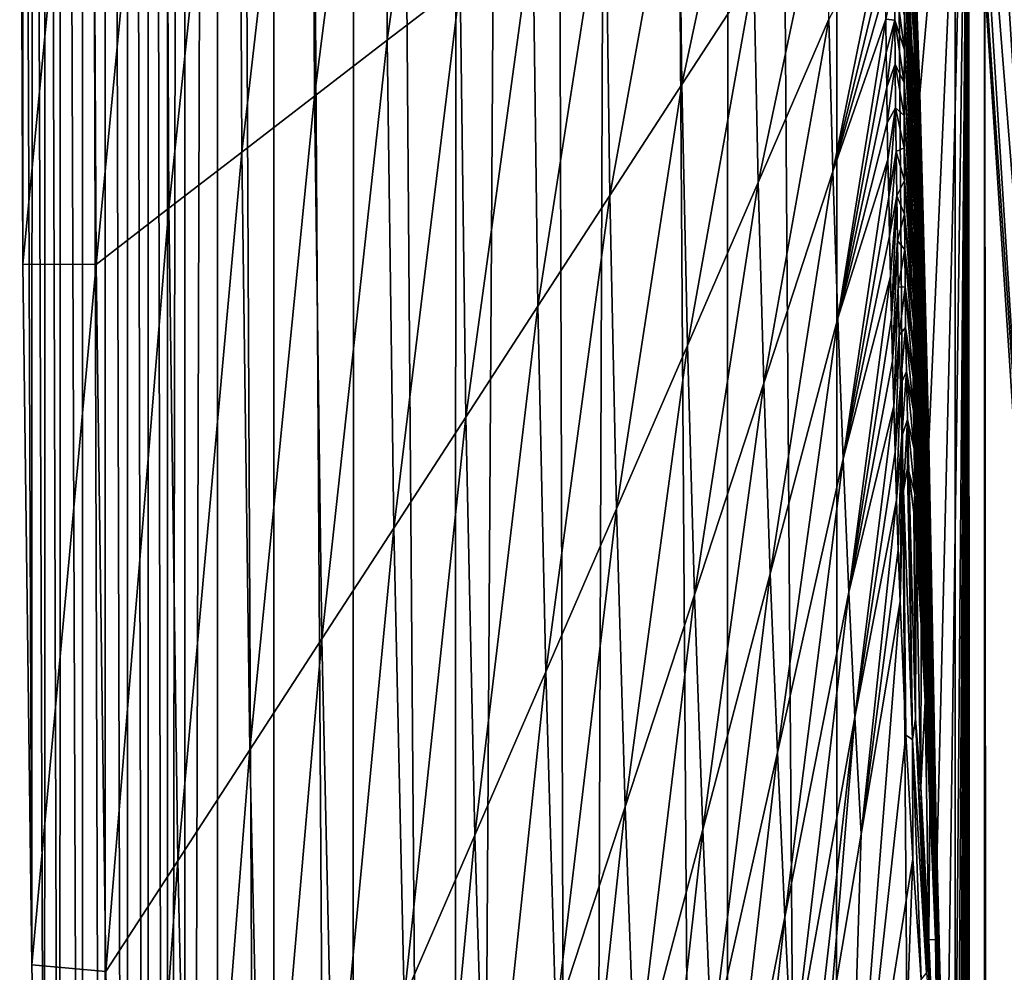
# Model space of a CAD drawing. Header units: metres. Extents: x -23 to 23, y -134 to 23.
# Tile 39 of 88: x -23.5 to -21.13, y -3.44 to -1.15. Entities that reach past the tile are written whole.
import ezdxf

# ---------------------------------------------------------------- set-up
doc = ezdxf.new("R2010")
doc.units = ezdxf.units.M
doc.layers.add('solid_509541_115_SW0003', color=7, linetype='CONTINUOUS')

msp = doc.modelspace()

# ---------------------------------------------------------------- linework, layer by layer
at = {"layer": 'solid_509541_115_SW0003'}
for points in [[(-20.939526, 18.702362), (-20.947159, -18.69215), (-21.245277, 18.271696)], [(-21.245277, 18.271696), (-21.253012, -18.259886), (-21.529333, 17.82793)], [(-21.245277, 18.271696), (-20.947159, -18.69215), (-21.253012, -18.259886)], [(-21.529333, 17.82793), (-21.538162, -17.812653), (-21.79196, 17.370132)], [(-21.529333, 17.82793), (-21.253012, -18.259886), (-21.538162, -17.812653)], [(-21.79196, 17.370132), (-21.801247, -17.352692), (-22.033245, 16.898014)], [(-21.79196, 17.370132), (-21.538162, -17.812653), (-21.801247, -17.352692)], [(-22.033245, 16.898014), (-22.153723, -16.640253), (-22.251736, 16.414274)], [(-22.033245, 16.898014), (-21.801247, -17.352692), (-22.153723, -16.640253)], [(-22.251736, 16.414274), (-22.153723, -16.640253), (-22.453606, -15.904788)], [(-22.251736, 16.414274), (-22.453606, -15.904788), (-22.447287, 15.919298)], [(-22.447287, 15.919298), (-22.453606, -15.904788), (-22.694511, 15.166832)], [(-22.694511, 15.166832), (-22.699366, -15.150047), (-22.886635, 14.399816)], [(-22.694511, 15.166832), (-22.453606, -15.904788), (-22.699366, -15.150047)], [(-22.886635, 14.399816), (-22.88994, -14.37968), (-23.022997, 13.614415)], [(-22.886635, 14.399816), (-22.699366, -15.150047), (-22.88994, -14.37968)], [(-23.022997, 13.614415), (-23.024494, -13.597302), (-23.102457, -12.805938)], [(-23.022997, 13.614415), (-23.102457, -12.805938), (-23.102457, 12.805935)], [(-23.022997, 13.614415), (-22.88994, -14.37968), (-23.024494, -13.597302)], [(-23.144495, -12.109833), (-23.102457, 12.805935), (-23.102457, -12.805938)], [(-23.143904, 12.114637), (-23.102457, 12.805935), (-23.144495, -12.109833)], [(-23.143904, 12.114637), (-23.144495, -12.109833), (-23.189623, 11.303318)], [(-23.189623, 11.303318), (-23.190996, -11.287691), (-23.239576, 10.35154)], [(-23.189623, 11.303318), (-23.144495, -12.109833), (-23.190996, -11.287691)], [(-23.239576, 10.35154), (-23.241417, -10.31922), (-23.292826, 9.235549)], [(-23.239576, 10.35154), (-23.190996, -11.287691), (-23.241417, -10.31922)], [(-23.292826, 9.235549), (-23.294775, -9.180602), (-23.34766, 7.929108)], [(-23.292826, 9.235549), (-23.241417, -10.31922), (-23.294775, -9.180602)], [(-23.34766, 7.929108), (-23.34951, -7.844831), (-23.401182, 6.401972)], [(-23.34766, 7.929108), (-23.294775, -9.180602), (-23.34951, -7.844831)], [(-23.401182, 6.401972), (-23.402967, -6.278784), (-23.437855, 5.092425)], [(-23.401182, 6.401972), (-23.34951, -7.844831), (-23.402967, -6.278784)], [(-23.437855, 5.092425), (-23.439657, -4.931409), (-23.468872, 3.626232)], [(-23.437855, 5.092425), (-23.402967, -6.278784), (-23.439657, -4.931409)], [(-23.468872, 3.626232), (-23.470566, -3.420336), (-23.491062, 1.96963)], [(-23.468872, 3.626232), (-23.439657, -4.931409), (-23.470566, -3.420336)], [(-23.491062, 1.96963), (-23.492117, -1.734464), (-23.499727, 0.121209)], [(-23.491062, 1.96963), (-23.470566, -3.420336), (-23.492117, -1.734464)], [(-23.324392, 0, 10.078394), (-23.499727, 0.121209), (-23.492117, -1.734464)], [(-23.315971, -1.735397, 10.078394), (-23.324392, 0, 10.078394), (-23.492117, -1.734464)], [(-23.148607, 0, 20.166866), (-23.324392, 0, 10.078394), (-23.315971, -1.735397, 10.078394)], [(-23.140873, -1.600495, 20.166866), (-23.148607, 0, 20.166866), (-23.315971, -1.735397, 10.078394)], [(-22.972824, 0, 30.255339), (-23.148607, 0, 20.166866), (-23.140873, -1.600495, 20.166866)], [(-22.965775, -1.465593, 30.255339), (-22.972824, 0, 30.255339), (-23.140873, -1.600495, 20.166866)], [(-22.797039, 0, 40.343811), (-22.972824, 0, 30.255339), (-22.965775, -1.465593, 30.255339)], [(-22.790676, -1.33069, 40.343811), (-22.797039, 0, 40.343811), (-22.965775, -1.465593, 30.255339)], [(-22.621256, 0, 50.432281), (-22.797039, 0, 40.343811), (-22.790676, -1.33069, 40.343811)], [(-22.61558, -1.195788, 50.432281), (-22.621256, 0, 50.432281), (-22.790676, -1.33069, 40.343811)], [(-22.445471, 0, 60.520756), (-22.621256, 0, 50.432281), (-22.61558, -1.195788, 50.432281)], [(-22.440481, -1.060886, 60.520756), (-22.445471, 0, 60.520756), (-22.61558, -1.195788, 50.432281)], [(-20.759708, 0, 186.159805), (-21.24802, 0, 136.351959), (-21.06624, -2.773423, 136.351959)], [(-21.065931, -2.661246, 136.274826), (-21.06624, -2.773423, 136.351959), (-21.24802, 0, 136.351959)], [(-21.065931, -2.661246, 136.274826), (-21.24802, 0, 136.351959), (-21.233364, 0, 136.274826)], [(-21.022997, -2.655822, 136.209213), (-21.233364, 0, 136.274826), (-21.190086, 0, 136.209213)], [(-21.022997, -2.655822, 136.209213), (-21.065931, -2.661246, 136.274826), (-21.233364, 0, 136.274826)], [(-21.17934, -123.999992, 131.272812), (-21.17934, 0.000171, 131.272812), (-21.217121, -0.000105, 131.017426)], [(-20.958298, -2.647649, 136.165344), (-21.190086, 0, 136.209213), (-21.124872, 0, 136.165344)], [(-20.958298, -2.647649, 136.165344), (-21.022997, -2.655822, 136.209213), (-21.190086, 0, 136.209213)], [(-21.083155, -123.999992, 131.500244), (-21.077435, 0.000153, 131.510025), (-21.17934, 0.000171, 131.272812)], [(-21.17934, -123.999992, 131.272812), (-21.083155, -123.999992, 131.500244), (-21.17934, 0.000171, 131.272812)], [(-21.358061, -0.682967, 122.92849), (-21.334587, -1.324317, 124.275696), (-21.217121, -0.000105, 131.017426)], [(-21.334587, -1.324317, 124.275696), (-21.312923, -2.162257, 125.519005), (-21.217121, -0.000105, 131.017426)], [(-21.312923, -2.162257, 125.519005), (-21.293617, -3.177957, 126.627068), (-21.217121, -0.000105, 131.017426)], [(-21.293617, -3.177957, 126.627068), (-21.277132, -4.348807, 127.573227), (-21.217121, -0.000105, 131.017426)], [(-21.277132, -4.348807, 127.573227), (-21.263777, -5.656106, 128.339752), (-21.217121, -0.000105, 131.017426)], [(-21.263777, -5.656106, 128.339752), (-21.258343, -6.356578, 128.651642), (-21.217121, -0.000105, 131.017426)], [(-21.258343, -6.356578, 128.651642), (-21.253786, -7.084605, 128.913116), (-21.217121, -0.000105, 131.017426)], [(-21.253786, -7.084605, 128.913116), (-21.250166, -7.833256, 129.120911), (-21.217121, -0.000105, 131.017426)], [(-21.250166, -7.833256, 129.120911), (-21.247519, -8.594519, 129.272827), (-21.217121, -0.000105, 131.017426)], [(-21.247519, -8.594519, 129.272827), (-21.245865, -9.362032, 129.367798), (-21.217121, -0.000105, 131.017426)], [(-21.245865, -9.362032, 129.367798), (-21.245207, -10.131333, 129.405472), (-21.217121, -0.000105, 131.017426)], [(-21.245207, -10.131333, 129.405472), (-21.243639, -16.146894, 129.495544), (-21.217121, -0.000105, 131.017426)], [(-21.243639, -16.146894, 129.495544), (-21.243299, -17.467758, 129.514954), (-21.217121, -0.000105, 131.017426)], [(-21.243299, -17.467758, 129.514954), (-21.241573, -24.381178, 129.614075), (-21.217121, -0.000105, 131.017426)], [(-21.241573, -24.381178, 129.614075), (-21.240467, -28.791006, 129.677597), (-21.217121, -0.000105, 131.017426)], [(-21.240467, -28.791006, 129.677597), (-21.23995, -30.859386, 129.707184), (-21.217121, -0.000105, 131.017426)], [(-21.23995, -30.859386, 129.707184), (-21.238661, -36.938992, 129.781265), (-21.217121, -0.000105, 131.017426)], [(-21.238661, -36.938992, 129.781265), (-21.237926, -42.656593, 129.823318), (-21.217121, -0.000105, 131.017426)], [(-21.237926, -42.656593, 129.823318), (-21.237677, -47.999996, 129.837677), (-21.217121, -0.000105, 131.017426)], [(-21.237677, -47.999996, 129.837677), (-21.217121, -62.000053, 131.017426), (-21.217121, -0.000105, 131.017426)], [(-21.183191, -123.999992, 131.25885), (-21.217121, -0.000105, 131.017426), (-21.217121, -62.000053, 131.017426)], [(-21.183191, -123.999992, 131.25885), (-21.17934, -123.999992, 131.272812), (-21.217121, -0.000105, 131.017426)], [(-21.740089, -0.521277, 100.874641), (-21.915188, -0.656179, 90.786171), (-21.906847, -1.302788, 90.786171)], [(-21.733637, -1.036052, 100.874641), (-21.740089, -0.521277, 100.874641), (-21.906847, -1.302788, 90.786171)], [(-21.915188, -0.656179, 90.786171), (-22.090284, -0.791081, 80.697701), (-22.080055, -1.569524, 80.697701)], [(-21.906847, -1.302788, 90.786171), (-21.915188, -0.656179, 90.786171), (-22.080055, -1.569524, 80.697701)], [(-21.34903, -0.905381, 123.44648), (-21.334587, -1.324317, 124.275696), (-21.358061, -0.682967, 122.92849)], [(-21.348419, -1.200378, 123.338203), (-21.372231, -0.7177, 122.00824), (-21.372076, -0.844211, 121.914825)], [(-21.348419, -1.200378, 123.338203), (-21.348787, -1.064438, 123.409599), (-21.372231, -0.7177, 122.00824)], [(-21.723425, -1.538001, 100.874641), (-21.560429, -0.769316, 110.963112), (-21.733637, -1.036052, 100.874641)], [(-21.723425, -1.538001, 100.874641), (-21.553135, -1.145486, 110.963112), (-21.560429, -0.769316, 110.963112)], [(-22.090284, -0.791081, 80.697701), (-22.265383, -0.925984, 70.609222), (-22.253265, -1.836259, 70.609222)], [(-22.080055, -1.569524, 80.697701), (-22.090284, -0.791081, 80.697701), (-22.253265, -1.836259, 70.609222)], [(-21.348, -1.311801, 123.241989), (-21.372076, -0.844211, 121.914825), (-21.371922, -0.952936, 121.805222)], [(-21.348, -1.311801, 123.241989), (-21.348419, -1.200378, 123.338203), (-21.372076, -0.844211, 121.914825)], [(-21.553135, -1.145486, 110.963112), (-21.543501, -1.511721, 110.963112), (-21.419018, -0.894365, 118.832199)], [(-21.543501, -1.511721, 110.963112), (-21.418158, -0.99163, 118.749619), (-21.419018, -0.894365, 118.832199)], [(-21.333832, -1.356718, 124.318115), (-21.334587, -1.324317, 124.275696), (-21.34903, -0.905381, 123.44648)], [(-21.333832, -1.356718, 124.318115), (-21.34903, -0.905381, 123.44648), (-21.348787, -1.064438, 123.409599)], [(-22.265383, -0.925984, 70.609222), (-22.440481, -1.060886, 60.520756), (-22.426474, -2.102995, 60.520756)], [(-22.253265, -1.836259, 70.609222), (-22.265383, -0.925984, 70.609222), (-22.426474, -2.102995, 60.520756)], [(-21.347639, -1.402239, 123.129898), (-21.371922, -0.952936, 121.805222), (-21.37182, -1.048856, 121.686691)], [(-21.347639, -1.402239, 123.129898), (-21.348, -1.311801, 123.241989), (-21.371922, -0.952936, 121.805222)], [(-21.543501, -1.511721, 110.963112), (-21.417376, -1.067246, 118.684959), (-21.418158, -0.99163, 118.749619)], [(-21.733637, -1.036052, 100.874641), (-21.906847, -1.302788, 90.786171), (-21.893715, -1.930516, 90.786171)], [(-21.723425, -1.538001, 100.874641), (-21.733637, -1.036052, 100.874641), (-21.893715, -1.930516, 90.786171)], [(-21.395287, -1.041063, 120.067284), (-21.416462, -1.145363, 118.617882), (-21.394667, -1.147993, 119.945374)], [(-21.395287, -1.041063, 120.067284), (-21.371859, -1.219289, 121.438965), (-21.371803, -1.136581, 121.563873)], [(-21.395287, -1.041063, 120.067284), (-21.394667, -1.147993, 119.945374), (-21.371859, -1.219289, 121.438965)], [(-22.440481, -1.060886, 60.520756), (-22.61558, -1.195788, 50.432281), (-22.599684, -2.369731, 50.432281)], [(-22.426474, -2.102995, 60.520756), (-22.440481, -1.060886, 60.520756), (-22.599684, -2.369731, 50.432281)], [(-21.347452, -1.47731, 123.008781), (-21.37182, -1.048856, 121.686691), (-21.371803, -1.136581, 121.563873)], [(-21.347452, -1.47731, 123.008781), (-21.347639, -1.402239, 123.129898), (-21.37182, -1.048856, 121.686691)], [(-21.326571, -1.742421, 124.658958), (-21.348787, -1.064438, 123.409599), (-21.348419, -1.200378, 123.338203)], [(-21.327185, -1.59007, 124.69915), (-21.333832, -1.356718, 124.318115), (-21.348787, -1.064438, 123.409599)], [(-21.326571, -1.742421, 124.658958), (-21.327185, -1.59007, 124.69915), (-21.348787, -1.064438, 123.409599)], [(-21.543501, -1.511721, 110.963112), (-21.416462, -1.145363, 118.617882), (-21.417376, -1.067246, 118.684959)], [(-21.347498, -1.542228, 122.88298), (-21.371803, -1.136581, 121.563873), (-21.371859, -1.219289, 121.438965)], [(-21.347498, -1.542228, 122.88298), (-21.347452, -1.47731, 123.008781), (-21.371803, -1.136581, 121.563873)], [(-21.710094, -2.021129, 100.874641), (-21.553135, -1.145486, 110.963112), (-21.723425, -1.538001, 100.874641)], [(-21.710094, -2.021129, 100.874641), (-21.543501, -1.511721, 110.963112), (-21.553135, -1.145486, 110.963112)], [(-21.543501, -1.511721, 110.963112), (-21.53199, -1.865115, 110.963112), (-21.416462, -1.145363, 118.617882)], [(-21.53199, -1.865115, 110.963112), (-21.415407, -1.225957, 118.548332), (-21.416462, -1.145363, 118.617882)], [(-21.394667, -1.147993, 119.945374), (-21.416462, -1.145363, 118.617882), (-21.415407, -1.225957, 118.548332)], [(-21.394667, -1.147993, 119.945374), (-21.415407, -1.225957, 118.548332), (-21.4142, -1.309126, 118.476044)], [(-21.394667, -1.147993, 119.945374), (-21.4142, -1.309126, 118.476044), (-21.393887, -1.253713, 119.822113)], [(-21.394667, -1.147993, 119.945374), (-21.371946, -1.299013, 121.312439), (-21.371859, -1.219289, 121.438965)], [(-21.394667, -1.147993, 119.945374), (-21.393887, -1.253713, 119.822113), (-21.371946, -1.299013, 121.312439)], [(-22.61558, -1.195788, 50.432281), (-22.790676, -1.33069, 40.343811), (-22.772892, -2.636467, 40.343811)], [(-22.599684, -2.369731, 50.432281), (-22.61558, -1.195788, 50.432281), (-22.772892, -2.636467, 40.343811)], [(-21.325764, -1.867377, 124.584389), (-21.348419, -1.200378, 123.338203), (-21.348, -1.311801, 123.241989)], [(-21.325764, -1.867377, 124.584389), (-21.326571, -1.742421, 124.658958), (-21.348419, -1.200378, 123.338203)], [(-21.53199, -1.865115, 110.963112), (-21.4142, -1.309126, 118.476044), (-21.415407, -1.225957, 118.548332)], [(-21.347773, -1.600732, 122.754509), (-21.371859, -1.219289, 121.438965), (-21.371946, -1.299013, 121.312439)], [(-21.347773, -1.600732, 122.754509), (-21.347498, -1.542228, 122.88298), (-21.371859, -1.219289, 121.438965)], [(-21.393887, -1.253713, 119.822113), (-21.4142, -1.309126, 118.476044), (-21.412827, -1.394791, 118.400848)], [(-21.393887, -1.253713, 119.822113), (-21.412827, -1.394791, 118.400848), (-21.39292, -1.35882, 119.697021)], [(-21.393887, -1.253713, 119.822113), (-21.372011, -1.377118, 121.183952), (-21.371946, -1.299013, 121.312439)], [(-21.393887, -1.253713, 119.822113), (-21.39292, -1.35882, 119.697021), (-21.372011, -1.377118, 121.183952)], [(-21.348221, -1.655389, 122.623833), (-21.371946, -1.299013, 121.312439), (-21.372011, -1.377118, 121.183952)], [(-21.348221, -1.655389, 122.623833), (-21.347773, -1.600732, 122.754509), (-21.371946, -1.299013, 121.312439)], [(-21.906847, -1.302788, 90.786171), (-22.080055, -1.569524, 80.697701), (-22.064005, -2.323031, 80.697701)], [(-21.893715, -1.930516, 90.786171), (-21.906847, -1.302788, 90.786171), (-22.064005, -2.323031, 80.697701)], [(-21.53199, -1.865115, 110.963112), (-21.412827, -1.394791, 118.400848), (-21.4142, -1.309126, 118.476044)], [(-21.324871, -1.96452, 124.48571), (-21.348, -1.311801, 123.241989), (-21.347639, -1.402239, 123.129898)], [(-21.324871, -1.96452, 124.48571), (-21.325764, -1.867377, 124.584389), (-21.348, -1.311801, 123.241989)], [(-21.327185, -1.59007, 124.69915), (-21.312923, -2.162257, 125.519005), (-21.334587, -1.324317, 124.275696)], [(-21.327185, -1.59007, 124.69915), (-21.334587, -1.324317, 124.275696), (-21.333832, -1.356718, 124.318115)], [(-22.790676, -1.33069, 40.343811), (-22.965775, -1.465593, 30.255339), (-22.946102, -2.903203, 30.255339)], [(-22.772892, -2.636467, 40.343811), (-22.790676, -1.33069, 40.343811), (-22.946102, -2.903203, 30.255339)], [(-21.39292, -1.35882, 119.697021), (-21.412827, -1.394791, 118.400848), (-21.41128, -1.483042, 118.322517)], [(-21.39292, -1.35882, 119.697021), (-21.41128, -1.483042, 118.322517), (-21.409542, -1.573927, 118.240974)], [(-21.39292, -1.35882, 119.697021), (-21.409542, -1.573927, 118.240974), (-21.391741, -1.464068, 119.57016)], [(-21.39292, -1.35882, 119.697021), (-21.371996, -1.454779, 121.053101), (-21.372011, -1.377118, 121.183952)], [(-21.39292, -1.35882, 119.697021), (-21.391741, -1.464068, 119.57016), (-21.371996, -1.454779, 121.053101)], [(-21.53199, -1.865115, 110.963112), (-21.41128, -1.483042, 118.322517), (-21.412827, -1.394791, 118.400848)], [(-21.348764, -1.708081, 122.490623), (-21.372011, -1.377118, 121.183952), (-21.371996, -1.454779, 121.053101)], [(-21.348764, -1.708081, 122.490623), (-21.348221, -1.655389, 122.623833), (-21.372011, -1.377118, 121.183952)], [(-21.32407, -2.037917, 124.37146), (-21.347639, -1.402239, 123.129898), (-21.347452, -1.47731, 123.008781)], [(-21.32407, -2.037917, 124.37146), (-21.324871, -1.96452, 124.48571), (-21.347639, -1.402239, 123.129898)], [(-22.965775, -1.465593, 30.255339), (-23.140873, -1.600495, 20.166866), (-23.11931, -3.169939, 20.166866)], [(-22.946102, -2.903203, 30.255339), (-22.965775, -1.465593, 30.255339), (-23.11931, -3.169939, 20.166866)], [(-21.391741, -1.464068, 119.57016), (-21.409542, -1.573927, 118.240974), (-21.407602, -1.667552, 118.15625)], [(-21.391741, -1.464068, 119.57016), (-21.407602, -1.667552, 118.15625), (-21.390326, -1.570384, 119.442123)], [(-21.391741, -1.464068, 119.57016), (-21.371855, -1.533322, 120.920074), (-21.371996, -1.454779, 121.053101)], [(-21.391741, -1.464068, 119.57016), (-21.390326, -1.570384, 119.442123), (-21.371855, -1.533322, 120.920074)], [(-21.349325, -1.760487, 122.354591), (-21.371996, -1.454779, 121.053101), (-21.371855, -1.533322, 120.920074)], [(-21.349325, -1.760487, 122.354591), (-21.348764, -1.708081, 122.490623), (-21.371996, -1.454779, 121.053101)], [(-21.53199, -1.865115, 110.963112), (-21.519081, -2.203104, 110.963112), (-21.41128, -1.483042, 118.322517)], [(-21.519081, -2.203104, 110.963112), (-21.409542, -1.573927, 118.240974), (-21.41128, -1.483042, 118.322517)], [(-21.323528, -2.093727, 124.248093), (-21.347452, -1.47731, 123.008781), (-21.347498, -1.542228, 122.88298)], [(-21.323528, -2.093727, 124.248093), (-21.32407, -2.037917, 124.37146), (-21.347452, -1.47731, 123.008781)], [(-21.694414, -2.47993, 100.874641), (-21.543501, -1.511721, 110.963112), (-21.710094, -2.021129, 100.874641)], [(-21.694414, -2.47993, 100.874641), (-21.53199, -1.865115, 110.963112), (-21.543501, -1.511721, 110.963112)], [(-21.723425, -1.538001, 100.874641), (-21.893715, -1.930516, 90.786171), (-21.876686, -2.530537, 90.786171)], [(-21.710094, -2.021129, 100.874641), (-21.723425, -1.538001, 100.874641), (-21.876686, -2.530537, 90.786171)], [(-21.390326, -1.570384, 119.442123), (-21.37154, -1.614257, 120.785614), (-21.371855, -1.533322, 120.920074)], [(-21.349834, -1.814442, 122.216042), (-21.371855, -1.533322, 120.920074), (-21.37154, -1.614257, 120.785614)], [(-21.349834, -1.814442, 122.216042), (-21.349325, -1.760487, 122.354591), (-21.371855, -1.533322, 120.920074)], [(-21.323343, -2.137681, 124.119675), (-21.347498, -1.542228, 122.88298), (-21.347773, -1.600732, 122.754509)], [(-21.323343, -2.137681, 124.119675), (-21.323528, -2.093727, 124.248093), (-21.347498, -1.542228, 122.88298)], [(-22.080055, -1.569524, 80.697701), (-22.253265, -1.836259, 70.609222), (-22.234295, -2.715546, 70.609222)], [(-22.064005, -2.323031, 80.697701), (-22.080055, -1.569524, 80.697701), (-22.234295, -2.715546, 70.609222)], [(-21.519081, -2.203104, 110.963112), (-21.407602, -1.667552, 118.15625), (-21.409542, -1.573927, 118.240974)], [(-21.390326, -1.570384, 119.442123), (-21.407602, -1.667552, 118.15625), (-21.405439, -1.764355, 118.068207)], [(-21.390326, -1.570384, 119.442123), (-21.405439, -1.764355, 118.068207), (-21.40304, -1.86434, 117.977173)], [(-21.390326, -1.570384, 119.442123), (-21.40304, -1.86434, 117.977173), (-21.388647, -1.678762, 119.313751)], [(-21.390326, -1.570384, 119.442123), (-21.388647, -1.678762, 119.313751), (-21.37154, -1.614257, 120.785614)], [(-23.140873, -1.600495, 20.166866), (-23.315971, -1.735397, 10.078394), (-23.292521, -3.436675, 10.078394)], [(-23.11931, -3.169939, 20.166866), (-23.140873, -1.600495, 20.166866), (-23.292521, -3.436675, 10.078394)], [(-21.323519, -2.174004, 123.988098), (-21.347773, -1.600732, 122.754509), (-21.348221, -1.655389, 122.623833)], [(-21.323519, -2.174004, 123.988098), (-21.323343, -2.137681, 124.119675), (-21.347773, -1.600732, 122.754509)], [(-21.312155, -2.211376, 125.559845), (-21.312923, -2.162257, 125.519005), (-21.327185, -1.59007, 124.69915)], [(-21.312155, -2.211376, 125.559845), (-21.327185, -1.59007, 124.69915), (-21.326571, -1.742421, 124.658958)], [(-21.388647, -1.678762, 119.313751), (-21.370993, -1.699185, 120.650764), (-21.37154, -1.614257, 120.785614)], [(-21.350227, -1.87197, 122.075836), (-21.37154, -1.614257, 120.785614), (-21.370993, -1.699185, 120.650764)], [(-21.350227, -1.87197, 122.075836), (-21.349834, -1.814442, 122.216042), (-21.37154, -1.614257, 120.785614)], [(-21.32399, -2.20573, 123.853775), (-21.348221, -1.655389, 122.623833), (-21.348764, -1.708081, 122.490623)], [(-21.32399, -2.20573, 123.853775), (-21.323519, -2.174004, 123.988098), (-21.348221, -1.655389, 122.623833)], [(-21.519081, -2.203104, 110.963112), (-21.405439, -1.764355, 118.068207), (-21.407602, -1.667552, 118.15625)], [(-21.388647, -1.678762, 119.313751), (-21.40304, -1.86434, 117.977173), (-21.400379, -1.968009, 117.883041)], [(-21.388647, -1.678762, 119.313751), (-21.400379, -1.968009, 117.883041), (-21.386658, -1.790154, 119.185875)], [(-21.388647, -1.678762, 119.313751), (-21.386658, -1.790154, 119.185875), (-21.370993, -1.699185, 120.650764)], [(-21.386658, -1.790154, 119.185875), (-21.370136, -1.789694, 120.516579), (-21.370993, -1.699185, 120.650764)], [(-21.350426, -1.935205, 121.935188), (-21.370993, -1.699185, 120.650764), (-21.370136, -1.789694, 120.516579)], [(-21.350426, -1.935205, 121.935188), (-21.350227, -1.87197, 122.075836), (-21.370993, -1.699185, 120.650764)], [(-21.324659, -2.235191, 123.716438), (-21.348764, -1.708081, 122.490623), (-21.349325, -1.760487, 122.354591)], [(-21.324659, -2.235191, 123.716438), (-21.32399, -2.20573, 123.853775), (-21.348764, -1.708081, 122.490623)], [(-23.315971, -1.735397, 10.078394), (-23.492117, -1.734464), (-23.470566, -3.420336)], [(-23.292521, -3.436675, 10.078394), (-23.315971, -1.735397, 10.078394), (-23.470566, -3.420336)], [(-21.306103, -2.592347, 125.797653), (-21.326571, -1.742421, 124.658958), (-21.325764, -1.867377, 124.584389)], [(-21.307199, -2.448688, 125.843163), (-21.312155, -2.211376, 125.559845), (-21.326571, -1.742421, 124.658958)], [(-21.306103, -2.592347, 125.797653), (-21.307199, -2.448688, 125.843163), (-21.326571, -1.742421, 124.658958)], [(-21.519081, -2.203104, 110.963112), (-21.505224, -2.523548, 110.963112), (-21.405439, -1.764355, 118.068207)], [(-21.505224, -2.523548, 110.963112), (-21.40304, -1.86434, 117.977173), (-21.405439, -1.764355, 118.068207)], [(-21.32543, -2.264513, 123.575867), (-21.349325, -1.760487, 122.354591), (-21.349834, -1.814442, 122.216042)], [(-21.32543, -2.264513, 123.575867), (-21.324659, -2.235191, 123.716438), (-21.349325, -1.760487, 122.354591)], [(-21.386658, -1.790154, 119.185875), (-21.400379, -1.968009, 117.883041), (-21.39743, -2.075604, 117.78582)], [(-21.386658, -1.790154, 119.185875), (-21.39743, -2.075604, 117.78582), (-21.384298, -1.905374, 119.059044)], [(-21.386658, -1.790154, 119.185875), (-21.384298, -1.905374, 119.059044), (-21.370136, -1.789694, 120.516579)], [(-21.384298, -1.905374, 119.059044), (-21.368856, -1.887268, 120.383926), (-21.370136, -1.789694, 120.516579)], [(-21.350319, -2.006295, 121.795387), (-21.370136, -1.789694, 120.516579), (-21.368856, -1.887268, 120.383926)], [(-21.350319, -2.006295, 121.795387), (-21.350426, -1.935205, 121.935188), (-21.370136, -1.789694, 120.516579)], [(-21.326214, -2.295974, 123.43248), (-21.349834, -1.814442, 122.216042), (-21.350227, -1.87197, 122.075836)], [(-21.326214, -2.295974, 123.43248), (-21.32543, -2.264513, 123.575867), (-21.349834, -1.814442, 122.216042)], [(-22.253265, -1.836259, 70.609222), (-22.426474, -2.102995, 60.520756), (-22.404585, -3.108061, 60.520756)], [(-22.234295, -2.715546, 70.609222), (-22.253265, -1.836259, 70.609222), (-22.404585, -3.108061, 60.520756)], [(-21.677204, -2.909544, 100.874641), (-21.53199, -1.865115, 110.963112), (-21.694414, -2.47993, 100.874641)], [(-21.677204, -2.909544, 100.874641), (-21.519081, -2.203104, 110.963112), (-21.53199, -1.865115, 110.963112)], [(-21.505224, -2.523548, 110.963112), (-21.400379, -1.968009, 117.883041), (-21.40304, -1.86434, 117.977173)], [(-21.30468, -2.70603, 125.719994), (-21.325764, -1.867377, 124.584389), (-21.324871, -1.96452, 124.48571)], [(-21.30468, -2.70603, 125.719994), (-21.306103, -2.592347, 125.797653), (-21.325764, -1.867377, 124.584389)], [(-21.384298, -1.905374, 119.059044), (-21.381496, -2.025037, 118.933464), (-21.368856, -1.887268, 120.383926)], [(-21.381496, -2.025037, 118.933464), (-21.367018, -1.993191, 120.253357), (-21.368856, -1.887268, 120.383926)], [(-21.349754, -2.087313, 121.657547), (-21.368856, -1.887268, 120.383926), (-21.367018, -1.993191, 120.253357)], [(-21.349754, -2.087313, 121.657547), (-21.350319, -2.006295, 121.795387), (-21.368856, -1.887268, 120.383926)], [(-21.326935, -2.332047, 123.287254), (-21.350227, -1.87197, 122.075836), (-21.350426, -1.935205, 121.935188)], [(-21.326935, -2.332047, 123.287254), (-21.326214, -2.295974, 123.43248), (-21.350227, -1.87197, 122.075836)], [(-21.384298, -1.905374, 119.059044), (-21.39743, -2.075604, 117.78582), (-21.394173, -2.187126, 117.685501)], [(-21.384298, -1.905374, 119.059044), (-21.394173, -2.187126, 117.685501), (-21.381496, -2.025037, 118.933464)], [(-21.893715, -1.930516, 90.786171), (-22.064005, -2.323031, 80.697701), (-22.043278, -3.039945, 80.697701)], [(-21.876686, -2.530537, 90.786171), (-21.893715, -1.930516, 90.786171), (-22.043278, -3.039945, 80.697701)], [(-21.327497, -2.375329, 123.141556), (-21.350426, -1.935205, 121.935188), (-21.350319, -2.006295, 121.795387)], [(-21.327497, -2.375329, 123.141556), (-21.326935, -2.332047, 123.287254), (-21.350426, -1.935205, 121.935188)], [(-21.303114, -2.789202, 125.619095), (-21.324871, -1.96452, 124.48571), (-21.32407, -2.037917, 124.37146)], [(-21.303114, -2.789202, 125.619095), (-21.30468, -2.70603, 125.719994), (-21.324871, -1.96452, 124.48571)], [(-21.505224, -2.523548, 110.963112), (-21.39743, -2.075604, 117.78582), (-21.400379, -1.968009, 117.883041)], [(-21.381496, -2.025037, 118.933464), (-21.378178, -2.149574, 118.809113), (-21.367018, -1.993191, 120.253357)], [(-21.378178, -2.149574, 118.809113), (-21.364489, -2.108476, 120.12516), (-21.367018, -1.993191, 120.253357)], [(-21.348543, -2.180135, 121.522522), (-21.367018, -1.993191, 120.253357), (-21.364489, -2.108476, 120.12516)], [(-21.348543, -2.180135, 121.522522), (-21.349754, -2.087313, 121.657547), (-21.367018, -1.993191, 120.253357)], [(-21.327774, -2.428457, 122.996849), (-21.350319, -2.006295, 121.795387), (-21.349754, -2.087313, 121.657547)], [(-21.327774, -2.428457, 122.996849), (-21.327497, -2.375329, 123.141556), (-21.350319, -2.006295, 121.795387)], [(-21.710094, -2.021129, 100.874641), (-21.876686, -2.530537, 90.786171), (-21.856836, -3.094744, 90.786171)], [(-21.694414, -2.47993, 100.874641), (-21.710094, -2.021129, 100.874641), (-21.856836, -3.094744, 90.786171)], [(-21.381496, -2.025037, 118.933464), (-21.394173, -2.187126, 117.685501), (-21.390566, -2.302915, 117.581573)], [(-21.381496, -2.025037, 118.933464), (-21.390566, -2.302915, 117.581573), (-21.378178, -2.149574, 118.809113)], [(-21.301643, -2.846419, 125.503052), (-21.32407, -2.037917, 124.37146), (-21.323528, -2.093727, 124.248093)], [(-21.301643, -2.846419, 125.503052), (-21.303114, -2.789202, 125.619095), (-21.32407, -2.037917, 124.37146)], [(-21.505224, -2.523548, 110.963112), (-21.490784, -2.824819, 110.963112), (-21.39743, -2.075604, 117.78582)], [(-21.490784, -2.824819, 110.963112), (-21.394173, -2.187126, 117.685501), (-21.39743, -2.075604, 117.78582)], [(-22.426474, -2.102995, 60.520756), (-22.599684, -2.369731, 50.432281), (-22.574875, -3.500576, 50.432281)], [(-22.404585, -3.108061, 60.520756), (-22.426474, -2.102995, 60.520756), (-22.574875, -3.500576, 50.432281)], [(-21.32757, -2.494022, 122.8545), (-21.349754, -2.087313, 121.657547), (-21.348543, -2.180135, 121.522522)], [(-21.32757, -2.494022, 122.8545), (-21.327774, -2.428457, 122.996849), (-21.349754, -2.087313, 121.657547)], [(-21.300495, -2.884285, 125.377914), (-21.323528, -2.093727, 124.248093), (-21.323343, -2.137681, 124.119675)], [(-21.300495, -2.884285, 125.377914), (-21.301643, -2.846419, 125.503052), (-21.323528, -2.093727, 124.248093)], [(-21.378178, -2.149574, 118.809113), (-21.374281, -2.279146, 118.686638), (-21.364489, -2.108476, 120.12516)], [(-21.374281, -2.279146, 118.686638), (-21.363945, -2.225469, 119.760544), (-21.364489, -2.108476, 120.12516)], [(-21.363945, -2.225469, 119.760544), (-21.36116, -2.233824, 120.000252), (-21.364489, -2.108476, 120.12516)], [(-21.346504, -2.286288, 121.390915), (-21.364489, -2.108476, 120.12516), (-21.36116, -2.233824, 120.000252)], [(-21.346504, -2.286288, 121.390915), (-21.348543, -2.180135, 121.522522), (-21.364489, -2.108476, 120.12516)], [(-21.378178, -2.149574, 118.809113), (-21.390566, -2.302915, 117.581573), (-21.386585, -2.42278, 117.473816)], [(-21.378178, -2.149574, 118.809113), (-21.386585, -2.42278, 117.473816), (-21.382206, -2.546514, 117.361984)], [(-21.375113, -2.292418, 118.580475), (-21.378178, -2.149574, 118.809113), (-21.382206, -2.546514, 117.361984)], [(-21.375113, -2.292418, 118.580475), (-21.374281, -2.279146, 118.686638), (-21.378178, -2.149574, 118.809113)], [(-21.299801, -2.908929, 125.247459), (-21.323343, -2.137681, 124.119675), (-21.323519, -2.174004, 123.988098)], [(-21.299801, -2.908929, 125.247459), (-21.300495, -2.884285, 125.377914), (-21.323343, -2.137681, 124.119675)], [(-21.299572, -2.924959, 125.113419), (-21.323519, -2.174004, 123.988098), (-21.32399, -2.20573, 123.853775)], [(-21.299572, -2.924959, 125.113419), (-21.299801, -2.908929, 125.247459), (-21.323519, -2.174004, 123.988098)], [(-21.307199, -2.448688, 125.843163), (-21.293617, -3.177957, 126.627068), (-21.312923, -2.162257, 125.519005)], [(-21.307199, -2.448688, 125.843163), (-21.312923, -2.162257, 125.519005), (-21.312155, -2.211376, 125.559845)], [(-21.490784, -2.824819, 110.963112), (-21.390566, -2.302915, 117.581573), (-21.394173, -2.187126, 117.685501)], [(-21.326658, -2.574414, 122.715637), (-21.348543, -2.180135, 121.522522), (-21.346504, -2.286288, 121.390915)], [(-21.326658, -2.574414, 122.715637), (-21.32757, -2.494022, 122.8545), (-21.348543, -2.180135, 121.522522)], [(-21.659269, -3.305924, 100.874641), (-21.519081, -2.203104, 110.963112), (-21.677204, -2.909544, 100.874641)], [(-21.659269, -3.305924, 100.874641), (-21.505224, -2.523548, 110.963112), (-21.519081, -2.203104, 110.963112)], [(-21.3522, -2.877981, 118.045975), (-21.363945, -2.225469, 119.760544), (-21.374281, -2.279146, 118.686638)], [(-21.3522, -2.877981, 118.045975), (-21.36116, -2.233824, 120.000252), (-21.363945, -2.225469, 119.760544)], [(-21.299744, -2.935788, 124.976181), (-21.32399, -2.20573, 123.853775), (-21.324659, -2.235191, 123.716438)], [(-21.299744, -2.935788, 124.976181), (-21.299572, -2.924959, 125.113419), (-21.32399, -2.20573, 123.853775)], [(-21.349226, -2.332736, 120.8918), (-21.346504, -2.286288, 121.390915), (-21.36116, -2.233824, 120.000252)], [(-21.345161, -2.827783, 119.353188), (-21.349226, -2.332736, 120.8918), (-21.36116, -2.233824, 120.000252)], [(-21.345161, -2.827783, 119.353188), (-21.36116, -2.233824, 120.000252), (-21.3522, -2.877981, 118.045975)], [(-21.300198, -2.944129, 124.83551), (-21.324659, -2.235191, 123.716438), (-21.32543, -2.264513, 123.575867)], [(-21.300198, -2.944129, 124.83551), (-21.299744, -2.935788, 124.976181), (-21.324659, -2.235191, 123.716438)], [(-21.300819, -2.952484, 124.691269), (-21.32543, -2.264513, 123.575867), (-21.326214, -2.295974, 123.43248)], [(-21.300819, -2.952484, 124.691269), (-21.300198, -2.944129, 124.83551), (-21.32543, -2.264513, 123.575867)], [(-21.375113, -2.292418, 118.580475), (-21.382206, -2.546514, 117.361984), (-21.368254, -2.86799, 117.043282)], [(-21.375113, -2.292418, 118.580475), (-21.368254, -2.86799, 117.043282), (-21.374281, -2.279146, 118.686638)], [(-21.3522, -2.877981, 118.045975), (-21.374281, -2.279146, 118.686638), (-21.368254, -2.86799, 117.043282)], [(-21.349226, -2.332736, 120.8918), (-21.343494, -2.406815, 121.26313), (-21.346504, -2.286288, 121.390915)], [(-21.32481, -2.671612, 122.5811), (-21.346504, -2.286288, 121.390915), (-21.343494, -2.406815, 121.26313)], [(-21.32481, -2.671612, 122.5811), (-21.326658, -2.574414, 122.715637), (-21.346504, -2.286288, 121.390915)], [(-21.301516, -2.963507, 124.543968), (-21.326214, -2.295974, 123.43248), (-21.326935, -2.332047, 123.287254)], [(-21.301516, -2.963507, 124.543968), (-21.300819, -2.952484, 124.691269), (-21.326214, -2.295974, 123.43248)], [(-21.490784, -2.824819, 110.963112), (-21.475998, -3.105884, 110.963112), (-21.390566, -2.302915, 117.581573)], [(-21.386585, -2.42278, 117.473816), (-21.390566, -2.302915, 117.581573), (-21.475998, -3.105884, 110.963112)], [(-22.064005, -2.323031, 80.697701), (-22.234295, -2.715546, 70.609222), (-22.209871, -3.549353, 70.609222)], [(-22.043278, -3.039945, 80.697701), (-22.064005, -2.323031, 80.697701), (-22.209871, -3.549353, 70.609222)], [(-21.345161, -2.827783, 119.353188), (-21.343494, -2.406815, 121.26313), (-21.349226, -2.332736, 120.8918)], [(-21.302197, -2.980053, 124.394691), (-21.326935, -2.332047, 123.287254), (-21.327497, -2.375329, 123.141556)], [(-21.302197, -2.980053, 124.394691), (-21.301516, -2.963507, 124.543968), (-21.326935, -2.332047, 123.287254)], [(-22.599684, -2.369731, 50.432281), (-22.772892, -2.636467, 40.343811), (-22.745165, -3.89309, 40.343811)], [(-22.574875, -3.500576, 50.432281), (-22.599684, -2.369731, 50.432281), (-22.745165, -3.89309, 40.343811)], [(-21.302759, -3.005108, 124.244934), (-21.327497, -2.375329, 123.141556), (-21.327774, -2.428457, 122.996849)], [(-21.302759, -3.005108, 124.244934), (-21.302197, -2.980053, 124.394691), (-21.327497, -2.375329, 123.141556)], [(-21.345161, -2.827783, 119.353188), (-21.331936, -2.992314, 120.611053), (-21.343494, -2.406815, 121.26313)], [(-21.331331, -2.604013, 121.96624), (-21.32481, -2.671612, 122.5811), (-21.343494, -2.406815, 121.26313)], [(-21.331936, -2.992314, 120.611053), (-21.331331, -2.604013, 121.96624), (-21.343494, -2.406815, 121.26313)], [(-21.386585, -2.42278, 117.473816), (-21.475998, -3.105884, 110.963112), (-21.382206, -2.546514, 117.361984)], [(-21.303055, -3.041722, 124.096313), (-21.327774, -2.428457, 122.996849), (-21.32757, -2.494022, 122.8545)], [(-21.303055, -3.041722, 124.096313), (-21.302759, -3.005108, 124.244934), (-21.327774, -2.428457, 122.996849)], [(-21.292961, -3.240988, 126.654953), (-21.293617, -3.177957, 126.627068), (-21.307199, -2.448688, 125.843163)], [(-21.292961, -3.240988, 126.654953), (-21.307199, -2.448688, 125.843163), (-21.306103, -2.592347, 125.797653)], [(-21.694414, -2.47993, 100.874641), (-21.856836, -3.094744, 90.786171), (-21.835329, -3.615985, 90.786171)], [(-21.677204, -2.909544, 100.874641), (-21.694414, -2.47993, 100.874641), (-21.835329, -3.615985, 90.786171)], [(-21.302868, -3.09292, 123.950401), (-21.32757, -2.494022, 122.8545), (-21.326658, -2.574414, 122.715637)], [(-21.302868, -3.09292, 123.950401), (-21.303055, -3.041722, 124.096313), (-21.32757, -2.494022, 122.8545)], [(-21.876686, -2.530537, 90.786171), (-22.043278, -3.039945, 80.697701), (-22.01926, -3.709558, 80.697701)], [(-21.856836, -3.094744, 90.786171), (-21.876686, -2.530537, 90.786171), (-22.01926, -3.709558, 80.697701)], [(-21.641312, -3.665988, 100.874641), (-21.505224, -2.523548, 110.963112), (-21.659269, -3.305924, 100.874641)], [(-21.641312, -3.665988, 100.874641), (-21.490784, -2.824819, 110.963112), (-21.505224, -2.523548, 110.963112)], [(-21.382206, -2.546514, 117.361984), (-21.475998, -3.105884, 110.963112), (-21.508059, -4.142351, 105.719673)], [(-21.368254, -2.86799, 117.043282), (-21.382206, -2.546514, 117.361984), (-21.508059, -4.142351, 105.719673)], [(-21.301933, -3.161531, 123.808556), (-21.326658, -2.574414, 122.715637), (-21.32481, -2.671612, 122.5811)], [(-21.301933, -3.161531, 123.808556), (-21.302868, -3.09292, 123.950401), (-21.326658, -2.574414, 122.715637)], [(-21.331936, -2.992314, 120.611053), (-21.321867, -2.786769, 122.450966), (-21.331331, -2.604013, 121.96624)], [(-21.331331, -2.604013, 121.96624), (-21.321867, -2.786769, 122.450966), (-21.32481, -2.671612, 122.5811)], [(-21.287735, -3.597745, 126.801758), (-21.306103, -2.592347, 125.797653), (-21.30468, -2.70603, 125.719994)], [(-21.289488, -3.463556, 126.852081), (-21.292961, -3.240988, 126.654953), (-21.306103, -2.592347, 125.797653)], [(-21.287735, -3.597745, 126.801758), (-21.289488, -3.463556, 126.852081), (-21.306103, -2.592347, 125.797653)], [(-22.772892, -2.636467, 40.343811), (-22.946102, -2.903203, 30.255339), (-22.915455, -4.285605, 30.255339)], [(-22.745165, -3.89309, 40.343811), (-22.772892, -2.636467, 40.343811), (-22.915455, -4.285605, 30.255339)], [(-21.29999, -3.249913, 123.671837), (-21.32481, -2.671612, 122.5811), (-21.321867, -2.786769, 122.450966)], [(-21.29999, -3.249913, 123.671837), (-21.301933, -3.161531, 123.808556), (-21.32481, -2.671612, 122.5811)], [(-22.234295, -2.715546, 70.609222), (-22.404585, -3.108061, 60.520756), (-22.376463, -4.058761, 60.520756)], [(-22.209871, -3.549353, 70.609222), (-22.234295, -2.715546, 70.609222), (-22.376463, -4.058761, 60.520756)], [(-21.285522, -3.699533, 126.721069), (-21.30468, -2.70603, 125.719994), (-21.303114, -2.789202, 125.619095)], [(-21.285522, -3.699533, 126.721069), (-21.287735, -3.597745, 126.801758), (-21.30468, -2.70603, 125.719994)], [(-21.331936, -2.992314, 120.611053), (-21.313147, -3.360474, 121.795029), (-21.321867, -2.786769, 122.450966)], [(-21.310587, -3.030821, 122.972687), (-21.29999, -3.249913, 123.671837), (-21.321867, -2.786769, 122.450966)], [(-21.313147, -3.360474, 121.795029), (-21.310587, -3.030821, 122.972687), (-21.321867, -2.786769, 122.450966)], [(-21.283085, -3.768765, 126.61824), (-21.303114, -2.789202, 125.619095), (-21.301643, -2.846419, 125.503052)], [(-21.283085, -3.768765, 126.61824), (-21.285522, -3.699533, 126.721069), (-21.303114, -2.789202, 125.619095)], [(-21.641312, -3.665988, 100.874641), (-21.623871, -3.987787, 100.874641), (-21.490784, -2.824819, 110.963112)], [(-21.490784, -2.824819, 110.963112), (-21.623871, -3.987787, 100.874641), (-21.552855, -3.564249, 105.719673)], [(-21.490784, -2.824819, 110.963112), (-21.552855, -3.564249, 105.719673), (-21.475998, -3.105884, 110.963112)], [(-21.345161, -2.827783, 119.353188), (-21.3522, -2.877981, 118.045975), (-21.318392, -3.440022, 117.370277)], [(-21.345161, -2.827783, 119.353188), (-21.318392, -3.440022, 117.370277), (-21.316584, -3.390437, 118.673584)], [(-21.345161, -2.827783, 119.353188), (-21.316584, -3.390437, 118.673584), (-21.331936, -2.992314, 120.611053)], [(-21.280729, -3.810466, 126.500862), (-21.301643, -2.846419, 125.503052), (-21.300495, -2.884285, 125.377914)], [(-21.280729, -3.810466, 126.500862), (-21.283085, -3.768765, 126.61824), (-21.301643, -2.846419, 125.503052)], [(-21.351259, -3.165312, 116.705826), (-21.368254, -2.86799, 117.043282), (-21.508059, -4.142351, 105.719673)], [(-21.3522, -2.877981, 118.045975), (-21.368254, -2.86799, 117.043282), (-21.351259, -3.165312, 116.705826)], [(-21.3522, -2.877981, 118.045975), (-21.351259, -3.165312, 116.705826), (-21.331253, -3.455809, 116.356895)], [(-21.318392, -3.440022, 117.370277), (-21.3522, -2.877981, 118.045975), (-21.331253, -3.455809, 116.356895)], [(-21.278736, -3.831578, 126.374557), (-21.300495, -2.884285, 125.377914), (-21.299801, -2.908929, 125.247459)], [(-21.278736, -3.831578, 126.374557), (-21.280729, -3.810466, 126.500862), (-21.300495, -2.884285, 125.377914)], [(-22.946102, -2.903203, 30.255339), (-23.11931, -3.169939, 20.166866), (-23.085745, -4.67812, 20.166866)], [(-22.915455, -4.285605, 30.255339), (-22.946102, -2.903203, 30.255339), (-23.085745, -4.67812, 20.166866)], [(-21.677204, -2.909544, 100.874641), (-21.835329, -3.615985, 90.786171), (-21.813314, -4.0883, 90.786171)], [(-21.659269, -3.305924, 100.874641), (-21.677204, -2.909544, 100.874641), (-21.813314, -4.0883, 90.786171)], [(-21.277271, -3.83849, 126.242767), (-21.299801, -2.908929, 125.247459), (-21.299572, -2.924959, 125.113419)], [(-21.277271, -3.83849, 126.242767), (-21.278736, -3.831578, 126.374557), (-21.299801, -2.908929, 125.247459)], [(-21.275921, -3.828035, 125.967773), (-21.299744, -2.935788, 124.976181), (-21.300198, -2.944129, 124.83551)], [(-21.276358, -3.836077, 126.107063), (-21.299572, -2.924959, 125.113419), (-21.299744, -2.935788, 124.976181)], [(-21.275921, -3.828035, 125.967773), (-21.276358, -3.836077, 126.107063), (-21.299744, -2.935788, 124.976181)], [(-21.276358, -3.836077, 126.107063), (-21.277271, -3.83849, 126.242767), (-21.299572, -2.924959, 125.113419)], [(-21.27597, -3.80691, 125.677818), (-21.300819, -2.952484, 124.691269), (-21.301516, -2.963507, 124.543968)], [(-21.275833, -3.817376, 125.824707), (-21.300198, -2.944129, 124.83551), (-21.300819, -2.952484, 124.691269)], [(-21.27597, -3.80691, 125.677818), (-21.275833, -3.817376, 125.824707), (-21.300819, -2.952484, 124.691269)], [(-21.275833, -3.817376, 125.824707), (-21.275921, -3.828035, 125.967773), (-21.300198, -2.944129, 124.83551)], [(-21.276518, -3.798602, 125.375496), (-21.302197, -2.980053, 124.394691), (-21.302759, -3.005108, 124.244934)], [(-21.27623, -3.799599, 125.527679), (-21.301516, -2.963507, 124.543968), (-21.302197, -2.980053, 124.394691)], [(-21.276518, -3.798602, 125.375496), (-21.27623, -3.799599, 125.527679), (-21.302197, -2.980053, 124.394691)], [(-21.27623, -3.799599, 125.527679), (-21.27597, -3.80691, 125.677818), (-21.301516, -2.963507, 124.543968)], [(-21.331936, -2.992314, 120.611053), (-21.307016, -3.551344, 119.927971), (-21.313147, -3.360474, 121.795029)], [(-21.316584, -3.390437, 118.673584), (-21.307016, -3.551344, 119.927971), (-21.331936, -2.992314, 120.611053)], [(-21.276728, -3.807221, 125.222839), (-21.302759, -3.005108, 124.244934), (-21.303055, -3.041722, 124.096313)], [(-21.276728, -3.807221, 125.222839), (-21.276518, -3.798602, 125.375496), (-21.302759, -3.005108, 124.244934)], [(-21.313147, -3.360474, 121.795029), (-21.296862, -3.359205, 123.540199), (-21.310587, -3.030821, 122.972687)], [(-21.310587, -3.030821, 122.972687), (-21.296862, -3.359205, 123.540199), (-21.29999, -3.249913, 123.671837)], [(-22.043278, -3.039945, 80.697701), (-22.209871, -3.549353, 70.609222), (-22.181683, -4.324372, 70.609222)], [(-22.01926, -3.709558, 80.697701), (-22.043278, -3.039945, 80.697701), (-22.181683, -4.324372, 70.609222)], [(-21.276697, -3.828834, 125.071472), (-21.303055, -3.041722, 124.096313), (-21.302868, -3.09292, 123.950401)], [(-21.276697, -3.828834, 125.071472), (-21.276728, -3.807221, 125.222839), (-21.303055, -3.041722, 124.096313)], [(-21.856836, -3.094744, 90.786171), (-22.01926, -3.709558, 80.697701), (-21.993452, -4.322425, 80.697701)], [(-21.835329, -3.615985, 90.786171), (-21.856836, -3.094744, 90.786171), (-21.993452, -4.322425, 80.697701)], [(-21.276192, -3.86682, 124.923126), (-21.302868, -3.09292, 123.950401), (-21.301933, -3.161531, 123.808556)], [(-21.276192, -3.86682, 124.923126), (-21.276697, -3.828834, 125.071472), (-21.302868, -3.09292, 123.950401)], [(-22.404585, -3.108061, 60.520756), (-22.574875, -3.500576, 50.432281), (-22.543055, -4.568169, 50.432281)], [(-22.376463, -4.058761, 60.520756), (-22.404585, -3.108061, 60.520756), (-22.543055, -4.568169, 50.432281)], [(-21.475998, -3.105884, 110.963112), (-21.552855, -3.564249, 105.719673), (-21.508059, -4.142351, 105.719673)], [(-23.11931, -3.169939, 20.166866), (-23.292521, -3.436675, 10.078394), (-23.256035, -5.070635, 10.078394)], [(-23.085745, -4.67812, 20.166866), (-23.11931, -3.169939, 20.166866), (-23.256035, -5.070635, 10.078394)], [(-21.351259, -3.165312, 116.705826), (-21.508059, -4.142351, 105.719673), (-21.417345, -4.926033, 105.719673)], [(-21.331253, -3.455809, 116.356895), (-21.351259, -3.165312, 116.705826), (-21.417345, -4.926033, 105.719673)], [(-21.274923, -3.924358, 124.779343), (-21.301933, -3.161531, 123.808556), (-21.29999, -3.249913, 123.671837)], [(-21.274923, -3.924358, 124.779343), (-21.276192, -3.86682, 124.923126), (-21.301933, -3.161531, 123.808556)], [(-21.289488, -3.463556, 126.852081), (-21.277132, -4.348807, 127.573227), (-21.293617, -3.177957, 126.627068)], [(-21.289488, -3.463556, 126.852081), (-21.293617, -3.177957, 126.627068), (-21.292961, -3.240988, 126.654953)], [(-21.272606, -4.004115, 124.641373), (-21.29999, -3.249913, 123.671837), (-21.296862, -3.359205, 123.540199)], [(-21.272606, -4.004115, 124.641373), (-21.274923, -3.924358, 124.779343), (-21.29999, -3.249913, 123.671837)], [(-21.659269, -3.305924, 100.874641), (-21.813314, -4.0883, 90.786171), (-21.79184, -4.507157, 90.786171)], [(-21.641312, -3.665988, 100.874641), (-21.659269, -3.305924, 100.874641), (-21.79184, -4.507157, 90.786171)], [(-21.313147, -3.360474, 121.795029), (-21.289413, -3.917966, 122.882095), (-21.296862, -3.359205, 123.540199)], [(-21.313147, -3.360474, 121.795029), (-21.290339, -3.911871, 121.109543), (-21.289413, -3.917966, 122.882095)], [(-21.307016, -3.551344, 119.927971), (-21.290339, -3.911871, 121.109543), (-21.313147, -3.360474, 121.795029)], [(-21.287296, -3.605117, 123.898392), (-21.272606, -4.004115, 124.641373), (-21.296862, -3.359205, 123.540199)], [(-21.289413, -3.917966, 122.882095), (-21.287296, -3.605117, 123.898392), (-21.296862, -3.359205, 123.540199)], [(-21.316584, -3.390437, 118.673584), (-21.318392, -3.440022, 117.370277), (-21.270634, -3.99724, 116.691383)], [(-21.316584, -3.390437, 118.673584), (-21.270634, -3.99724, 116.691383), (-21.270582, -3.952333, 117.991959)], [(-21.316584, -3.390437, 118.673584), (-21.270582, -3.952333, 117.991959), (-21.307016, -3.551344, 119.927971)], [(-23.292521, -3.436675, 10.078394), (-23.470566, -3.420336), (-23.439657, -4.931409)], [(-23.256035, -5.070635, 10.078394), (-23.292521, -3.436675, 10.078394), (-23.439657, -4.931409)]]:
    msp.add_3dface(points, dxfattribs=at)

doc.saveas('drawing.dxf')
